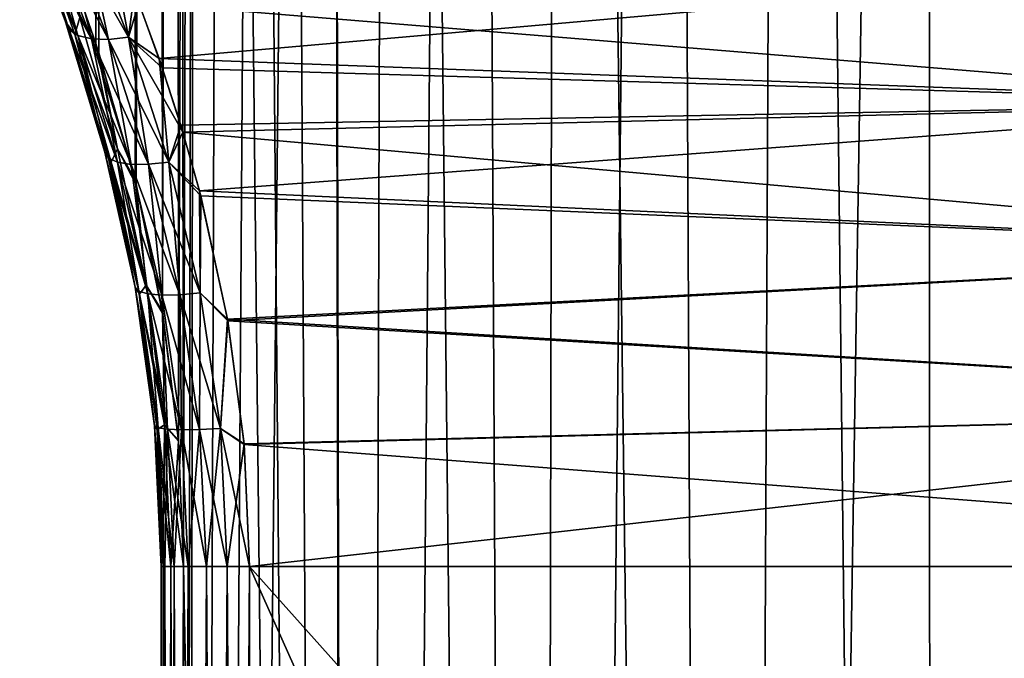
# Model space of a CAD drawing. Header units: millimetres. Extents: x -24 to 50, y -66 to 68.
# Tile 24 of 99: x 8.85 to 12.2, y -23.31 to -21.14. Entities that reach past the tile are written whole.
import ezdxf

# ---------------------------------------------------------------- set-up
doc = ezdxf.new("R2010")
doc.units = ezdxf.units.MM
doc.header["$LTSCALE"] = 65.185185
for name, color, linetype in [('49', 7, 'CONTINUOUS'), ('51', 7, 'CONTINUOUS'), ('52', 7, 'CONTINUOUS'), ('54', 7, 'CONTINUOUS'), ('67', 7, 'CONTINUOUS'), ('68', 7, 'CONTINUOUS'), ('70', 7, 'CONTINUOUS')]:
    doc.layers.add(name, color=color, linetype=linetype)

msp = doc.modelspace()

# ---------------------------------------------------------------- linework, layer by layer
at = {"layer": '49', "color": 253, "linetype": 'Continuous', "true_color": 0xaab4c3}
for points in [[(9.1115, -21.2235, -4.6449), (9.03, -20.9884, -4.5397), (9.0414, 11, -4.5547), (9.1115, -21.2235, -4.6449)], [(9.1219, -21.2554, 4.658), (9.2489, -21.703, 4.814), (9.0414, 11, 4.5547), (9.1219, -21.2554, 4.658)], [(9.0414, 11, 4.5547), (9.2489, -21.703, 4.814), (9.322, -3, 4.9), (9.0414, 11, 4.5547)], [(9.0444, -21.0282, 4.5586), (9.1219, -21.2554, 4.658), (9.0414, 11, 4.5547), (9.0444, -21.0282, 4.5586)], [(9.322, 11, -4.9), (9.1115, -21.2235, -4.6449), (9.0414, 11, -4.5547), (9.322, 11, -4.9)], [(9.2446, -21.6856, -4.8089), (9.1115, -21.2235, -4.6449), (9.322, 11, -4.9), (9.2446, -21.6856, -4.8089)], [(9.322, -3, -4.9), (9.2446, -21.6856, -4.8089), (9.322, 11, -4.9), (9.322, -3, -4.9)], [(9.3374, -3.4, -4.9178), (9.2446, -21.6856, -4.8089), (9.322, -3, -4.9), (9.3374, -3.4, -4.9178)], [(9.2489, -21.703, 4.814), (9.3384, -22.1396, 4.919), (9.322, -3, 4.9), (9.2489, -21.703, 4.814)], [(9.322, -3, 4.9), (9.3384, -22.1396, 4.919), (9.3374, -3.4, 4.9178), (9.322, -3, 4.9)], [(9.3375, -22.134, -4.9179), (9.2446, -21.6856, -4.8089), (9.3374, -3.4, -4.9178), (9.3375, -22.134, -4.9179)], [(9.3374, -3.4, 4.9178), (9.3384, -22.1396, 4.919), (9.3839, -3.7954, 4.9709), (9.3374, -3.4, 4.9178)], [(9.3839, -3.7954, -4.9709), (9.3375, -22.134, -4.9179), (9.3374, -3.4, -4.9178), (9.3839, -3.7954, -4.9709)], [(9.392, -22.5707, -4.98), (9.3375, -22.134, -4.9179), (9.3839, -3.7954, -4.9709), (9.392, -22.5707, -4.98)], [(9.3384, -22.1396, 4.919), (9.3921, -22.5729, 4.9802), (9.3839, -3.7954, 4.9709), (9.3384, -22.1396, 4.919)], [(9.3921, -22.5729, 4.9802), (9.4098, -23, 5), (9.3839, -3.7954, 4.9709), (9.3921, -22.5729, 4.9802)], [(9.3839, -3.7954, 4.9709), (9.4098, -23, 5), (9.462, -4.1808, 5.0577), (9.3839, -3.7954, 4.9709)], [(9.462, -4.1808, -5.0577), (9.392, -22.5707, -4.98), (9.3839, -3.7954, -4.9709), (9.462, -4.1808, -5.0577)], [(9.4098, -23, -5), (9.392, -22.5707, -4.98), (9.462, -4.1808, -5.0577), (9.4098, -23, -5)], [(9.3999, -53, -4.9889), (9.4098, -35, -5), (9.462, -4.1808, -5.0577), (9.3999, -53, -4.9889)], [(9.5726, -4.5524, -5.1763), (9.3999, -53, -4.9889), (9.462, -4.1808, -5.0577), (9.5726, -4.5524, -5.1763)], [(9.4098, -23, 5), (9.9924, -53, 5.5833), (9.462, -4.1808, 5.0577), (9.4098, -23, 5)], [(9.4098, -35, -5), (9.4098, -23, -5), (9.462, -4.1808, -5.0577), (9.4098, -35, -5)], [(9.462, -4.1808, 5.0577), (9.9924, -53, 5.5833), (9.5726, -4.5524, 5.1763), (9.462, -4.1808, 5.0577)], [(9.7177, -4.9073, -5.3242), (9.3999, -53, -4.9889), (9.5726, -4.5524, -5.1763), (9.7177, -4.9073, -5.3242)], [(9.5726, -4.5524, 5.1763), (9.9924, -53, 5.5833), (9.7177, -4.9073, 5.3242), (9.5726, -4.5524, 5.1763)], [(9.8991, -5.2419, -5.4982), (9.3999, -53, -4.9889), (9.7177, -4.9073, -5.3242), (9.8991, -5.2419, -5.4982)], [(9.7177, -4.9073, 5.3242), (9.9924, -53, 5.5833), (9.8991, -5.242, 5.4982), (9.7177, -4.9073, 5.3242)], [(9.9924, -50, -5.5833), (9.3999, -53, -4.9889), (9.8991, -5.2419, -5.4982), (9.9924, -50, -5.5833)], [(10.1192, -5.5533, -5.6945), (9.9924, -50, -5.5833), (9.8991, -5.2419, -5.4982), (10.1192, -5.5533, -5.6945)], [(9.8991, -5.242, 5.4982), (9.9924, -53, 5.5833), (9.9924, -50, 5.5833), (9.8991, -5.242, 5.4982)], [(10.1192, -5.5533, 5.6945), (9.8991, -5.242, 5.4982), (9.9924, -50, 5.5833), (10.1192, -5.5533, 5.6945)], [(10.3817, -5.8401, -5.9095), (9.9924, -50, -5.5833), (10.1192, -5.5533, -5.6945), (10.3817, -5.8401, -5.9095)], [(10.6017, -50, 6.075), (10.1192, -5.5533, 5.6945), (9.9924, -50, 5.5833), (10.6017, -50, 6.075)], [(10.3818, -5.8401, 5.9095), (10.1192, -5.5533, 5.6945), (10.6017, -50, 6.075), (10.3818, -5.8401, 5.9095)], [(10.6017, -50, -6.075), (9.9924, -50, -5.5833), (10.3817, -5.8401, -5.9095), (10.6017, -50, -6.075)], [(10.6902, -6.0999, -6.1381), (10.6017, -50, -6.075), (10.3817, -5.8401, -5.9095), (10.6902, -6.0999, -6.1381)], [(10.6902, -6.0999, 6.1381), (10.3818, -5.8401, 5.9095), (10.6017, -50, 6.075), (10.6902, -6.0999, 6.1381)], [(11.0497, -6.3319, -6.3754), (10.6017, -50, -6.075), (10.6902, -6.0999, -6.1381), (11.0497, -6.3319, -6.3754)], [(11.259, -50, 6.5004), (10.6902, -6.0999, 6.1381), (10.6017, -50, 6.075), (11.259, -50, 6.5004)], [(11.0497, -6.3319, 6.3754), (10.6902, -6.0999, 6.1381), (11.259, -50, 6.5004), (11.0497, -6.3319, 6.3754)], [(11.259, -50, -6.5004), (10.6017, -50, -6.075), (11.0497, -6.3319, -6.3754), (11.259, -50, -6.5004)], [(11.465, -6.5344, -6.6146), (11.259, -50, -6.5004), (11.0497, -6.3319, -6.3754), (11.465, -6.5344, -6.6146)], [(11.465, -6.5344, 6.6146), (11.0497, -6.3319, 6.3754), (11.259, -50, 6.5004), (11.465, -6.5344, 6.6146)], [(11.9374, -6.7051, -6.8462), (11.259, -50, -6.5004), (11.465, -6.5344, -6.6146), (11.9374, -6.7051, -6.8462)], [(11.9571, -50, 6.855), (11.465, -6.5344, 6.6146), (11.259, -50, 6.5004), (11.9571, -50, 6.855)], [(11.9374, -6.7051, 6.8462), (11.465, -6.5344, 6.6146), (11.9571, -50, 6.855), (11.9374, -6.7051, 6.8462)], [(11.9571, -50, -6.855), (11.259, -50, -6.5004), (11.9374, -6.7051, -6.8462), (11.9571, -50, -6.855)], [(12.4675, -6.8434, -7.0595), (11.9571, -50, -6.855), (11.9374, -6.7051, -6.8462), (12.4675, -6.8434, -7.0595)], [(12.4674, -6.8434, 7.0595), (11.9374, -6.7051, 6.8462), (11.9571, -50, 6.855), (12.4674, -6.8434, 7.0595)], [(12.6883, -50, -7.1348), (11.9571, -50, -6.855), (12.4675, -6.8434, -7.0595), (12.6883, -50, -7.1348)], [(12.6883, -50, 7.1348), (12.4674, -6.8434, 7.0595), (11.9571, -50, 6.855), (12.6883, -50, 7.1348)], [(9.4098, -23, 5), (9.4098, -35, 5), (9.9924, -53, 5.5833), (9.4098, -23, 5)]]:
    msp.add_3dface(points, dxfattribs=at)
at = {"layer": '51', "color": 253, "linetype": 'Continuous', "true_color": 0xaab4c3}
for points in [[(9.2427, -21.0454, -4.0533), (9.3264, -21.2739, -4.1558), (12.9545, -20.9545, -4.0082), (9.2427, -21.0454, -4.0533)], [(13.4257, -21.4257, 4.2156), (9.2578, -21.085, 4.0722), (12.9545, -20.9545, 4.0082), (13.4257, -21.4257, 4.2156)], [(12.9545, -20.9545, -4.0082), (9.3264, -21.2739, -4.1558), (13.4257, -21.4257, -4.2156), (12.9545, -20.9545, -4.0082)], [(9.3373, -21.3058, 4.1689), (9.2578, -21.085, 4.0722), (13.4257, -21.4257, 4.2156), (9.3373, -21.3058, 4.1689)], [(9.3264, -21.2739, -4.1558), (9.4001, -21.5003, -4.2427), (13.4257, -21.4257, -4.2156), (9.3264, -21.2739, -4.1558)], [(9.4075, -21.5248, 4.2513), (9.3373, -21.3058, 4.1689), (13.4257, -21.4257, 4.2156), (9.4075, -21.5248, 4.2513)], [(9.4001, -21.5003, -4.2427), (9.4634, -21.7235, -4.3152), (13.4257, -21.4257, -4.2156), (9.4001, -21.5003, -4.2427)], [(13.9304, -21.9303, 4.371), (9.4075, -21.5248, 4.2513), (13.4257, -21.4257, 4.2156), (13.9304, -21.9303, 4.371)], [(13.4257, -21.4257, -4.2156), (9.4634, -21.7235, -4.3152), (13.9304, -21.9303, -4.371), (13.4257, -21.4257, -4.2156)], [(9.468, -21.7411, 4.3203), (9.4075, -21.5248, 4.2513), (13.9304, -21.9303, 4.371), (9.468, -21.7411, 4.3203)], [(9.4634, -21.7235, -4.3152), (9.5591, -22.1595, -4.4208), (13.9304, -21.9303, -4.371), (9.4634, -21.7235, -4.3152)], [(9.5601, -22.1654, 4.4219), (9.468, -21.7411, 4.3203), (13.9304, -21.9303, 4.371), (9.5601, -22.1654, 4.4219)], [(13.9304, -21.9303, -4.371), (9.5591, -22.1595, -4.4208), (14.4589, -22.459, -4.4674), (13.9304, -21.9303, -4.371)], [(14.459, -22.459, 4.4674), (9.5601, -22.1654, 4.4219), (13.9304, -21.9303, 4.371), (14.459, -22.459, 4.4674)], [(9.5591, -22.1595, -4.4208), (9.6151, -22.5836, -4.4807), (14.4589, -22.459, -4.4674), (9.5591, -22.1595, -4.4208)], [(9.6153, -22.5857, 4.4809), (9.5601, -22.1654, 4.4219), (14.459, -22.459, 4.4674), (9.6153, -22.5857, 4.4809)], [(9.6151, -22.5836, -4.4807), (9.6334, -23, -4.5), (14.4589, -22.459, -4.4674), (9.6151, -22.5836, -4.4807)], [(15, -23, 4.5), (9.6153, -22.5857, 4.4809), (14.459, -22.459, 4.4674), (15, -23, 4.5)], [(9.6334, -23, -4.5), (15, -23, -4.5), (14.4589, -22.459, -4.4674), (9.6334, -23, -4.5)], [(9.6153, -22.5857, 4.4809), (15, -23, 4.5), (9.6334, -23, 4.5), (9.6153, -22.5857, 4.4809)]]:
    msp.add_3dface(points, dxfattribs=at)
at = {"layer": '52', "color": 253, "linetype": 'Continuous', "true_color": 0xaab4c3}
for points in [[(9.6334, -23, 4.5), (15, -23, 4.5), (20.3666, -35, 4.5), (9.6334, -23, 4.5)], [(9.6334, -35, 4.5), (9.6334, -23, 4.5), (15, -35, 4.5), (9.6334, -35, 4.5)], [(15, -35, 4.5), (9.6334, -23, 4.5), (20.3666, -35, 4.5), (15, -35, 4.5)]]:
    msp.add_3dface(points, dxfattribs=at)
at = {"layer": '54', "color": 253, "linetype": 'Continuous', "true_color": 0xaab4c3}
for points in [[(20.3666, -23, -4.5), (15, -23, -4.5), (9.6334, -35, -4.5), (20.3666, -23, -4.5)], [(15, -35, -4.5), (20.3666, -23, -4.5), (9.6334, -35, -4.5), (15, -35, -4.5)], [(15, -23, -4.5), (9.6334, -23, -4.5), (9.6334, -35, -4.5), (15, -23, -4.5)]]:
    msp.add_3dface(points, dxfattribs=at)
at = {"layer": '67', "color": 253, "linetype": 'Continuous', "true_color": 0xaab4c3}
for points in [[(8.8528, -20.7274, -4.2163), (8.8942, -20.7781, -4.329), (9.0086, -21.1498, -4.4177), (8.8528, -20.7274, -4.2163)], [(8.8528, -20.7274, -4.2163), (9.0086, -21.1498, -4.4177), (8.8647, -20.761, -4.1485), (8.8528, -20.7274, -4.2163)], [(9.0086, -21.1498, 4.4177), (8.8941, -20.778, 4.3289), (8.8528, -20.7275, 4.2163), (9.0086, -21.1498, 4.4177)], [(9.0086, -21.1498, 4.4177), (8.8528, -20.7275, 4.2163), (9.0206, -21.1768, 4.3471), (9.0086, -21.1498, 4.4177)], [(9.0206, -21.1768, 4.3471), (8.8528, -20.7275, 4.2163), (8.8647, -20.761, 4.1485), (9.0206, -21.1768, 4.3471)], [(8.8647, -20.761, -4.1485), (9.0086, -21.1498, -4.4177), (9.0206, -21.1768, -4.3471), (8.8647, -20.761, -4.1485)], [(9.0206, -21.1768, 4.3471), (8.8647, -20.761, 4.1485), (9.0505, -21.1965, 4.2795), (9.0206, -21.1768, 4.3471)], [(9.0505, -21.1965, 4.2795), (8.8647, -20.761, 4.1485), (8.8942, -20.7864, 4.0826), (9.0505, -21.1965, 4.2795)], [(8.8647, -20.761, -4.1485), (9.0206, -21.1768, -4.3471), (8.8942, -20.7864, -4.0826), (8.8647, -20.761, -4.1485)], [(9.0398, -21.1928, 4.5176), (8.8941, -20.778, 4.3289), (9.0086, -21.1498, 4.4177), (9.0398, -21.1928, 4.5176)], [(8.8941, -20.778, 4.3289), (9.0398, -21.1928, 4.5176), (9.0575, -21.1352, 4.5719), (8.8941, -20.778, 4.3289)], [(8.8942, -20.7781, -4.329), (9.0574, -21.1351, -4.5719), (9.0399, -21.1929, -4.5177), (8.8942, -20.7781, -4.329)], [(8.8942, -20.7781, -4.329), (9.0399, -21.1929, -4.5177), (9.0086, -21.1498, -4.4177), (8.8942, -20.7781, -4.329)], [(8.8942, -20.7864, -4.0826), (9.0206, -21.1768, -4.3471), (9.0505, -21.1965, -4.2795), (8.8942, -20.7864, -4.0826)], [(9.0505, -21.1965, 4.2795), (8.8942, -20.7864, 4.0826), (9.0963, -21.2075, 4.2191), (9.0505, -21.1965, 4.2795)], [(9.0963, -21.2075, 4.2191), (8.8942, -20.7864, 4.0826), (8.9395, -20.802, 4.0229), (9.0963, -21.2075, 4.2191)], [(8.8942, -20.7864, -4.0826), (9.0505, -21.1965, -4.2795), (8.9395, -20.802, -4.0229), (8.8942, -20.7864, -4.0826)], [(8.9395, -20.802, -4.0229), (9.0505, -21.1965, -4.2795), (9.0963, -21.2075, -4.2191), (8.9395, -20.802, -4.0229)], [(9.0963, -21.2075, 4.2191), (8.9395, -20.802, 4.0229), (9.1551, -21.2092, 4.1701), (9.0963, -21.2075, 4.2191)], [(9.1551, -21.2092, 4.1701), (8.9395, -20.802, 4.0229), (8.9975, -20.8067, 3.9732), (9.1551, -21.2092, 4.1701)], [(8.9395, -20.802, -4.0229), (9.0963, -21.2075, -4.2191), (8.9975, -20.8067, -3.9732), (8.9395, -20.802, -4.0229)], [(9.2229, -21.2014, 4.1355), (8.9975, -20.8067, 3.9732), (9.0646, -20.8003, 3.9368), (9.2229, -21.2014, 4.1355)], [(8.9975, -20.8067, -3.9732), (9.1551, -21.2092, -4.1701), (9.0645, -20.8003, -3.9368), (8.9975, -20.8067, -3.9732)], [(8.9975, -20.8067, -3.9732), (9.0963, -21.2075, -4.2191), (9.1551, -21.2092, -4.1701), (8.9975, -20.8067, -3.9732)], [(9.1551, -21.2092, 4.1701), (8.9975, -20.8067, 3.9732), (9.2229, -21.2014, 4.1355), (9.1551, -21.2092, 4.1701)], [(9.1497, -20.8163, -3.9346), (9.0645, -20.8003, -3.9368), (9.2229, -21.2014, -4.1355), (9.1497, -20.8163, -3.9346)], [(9.0645, -20.8003, -3.9368), (9.1551, -21.2092, -4.1701), (9.2229, -21.2014, -4.1355), (9.0645, -20.8003, -3.9368)], [(9.2578, -21.085, 4.0722), (9.2229, -21.2014, 4.1355), (9.0646, -20.8003, 3.9368), (9.2578, -21.085, 4.0722)], [(9.2427, -21.0454, -4.0533), (9.1497, -20.8163, -3.9346), (9.2229, -21.2014, -4.1355), (9.2427, -21.0454, -4.0533)], [(9.03, -20.9884, -4.5397), (9.1115, -21.2235, -4.6449), (9.0574, -21.1351, -4.5719), (9.03, -20.9884, -4.5397)], [(9.1219, -21.2554, 4.658), (9.0444, -21.0282, 4.5586), (9.0575, -21.1352, 4.5719), (9.1219, -21.2554, 4.658)], [(9.3264, -21.2739, -4.1558), (9.2427, -21.0454, -4.0533), (9.2229, -21.2014, -4.1355), (9.3264, -21.2739, -4.1558)], [(9.2578, -21.085, 4.0722), (9.3373, -21.3058, 4.1689), (9.2229, -21.2014, 4.1355), (9.2578, -21.085, 4.0722)], [(9.0575, -21.1352, 4.5719), (9.0398, -21.1928, 4.5176), (9.1847, -21.581, 4.7291), (9.0575, -21.1352, 4.5719)], [(9.0574, -21.1351, -4.5719), (9.1847, -21.581, -4.7291), (9.0399, -21.1929, -4.5177), (9.0574, -21.1351, -4.5719)], [(9.0574, -21.1351, -4.5719), (9.1115, -21.2235, -4.6449), (9.1847, -21.581, -4.7291), (9.0574, -21.1351, -4.5719)], [(9.1219, -21.2554, 4.658), (9.0575, -21.1352, 4.5719), (9.1847, -21.581, 4.7291), (9.1219, -21.2554, 4.658)], [(9.0086, -21.1498, -4.4177), (9.0399, -21.1929, -4.5177), (9.1421, -21.5921, -4.5777), (9.0086, -21.1498, -4.4177)], [(9.1421, -21.5921, 4.5777), (9.0398, -21.1928, 4.5176), (9.0086, -21.1498, 4.4177), (9.1421, -21.5921, 4.5777)], [(9.1421, -21.5921, 4.5777), (9.0086, -21.1498, 4.4177), (9.1543, -21.6124, 4.5049), (9.1421, -21.5921, 4.5777)], [(9.1543, -21.6124, 4.5049), (9.0086, -21.1498, 4.4177), (9.0206, -21.1768, 4.3471), (9.1543, -21.6124, 4.5049)], [(9.0086, -21.1498, -4.4177), (9.1421, -21.5921, -4.5777), (9.0206, -21.1768, -4.3471), (9.0086, -21.1498, -4.4177)], [(9.0206, -21.1768, -4.3471), (9.1421, -21.5921, -4.5777), (9.1543, -21.6124, -4.5049), (9.0206, -21.1768, -4.3471)], [(9.1543, -21.6124, 4.5049), (9.0206, -21.1768, 4.3471), (9.1847, -21.6267, 4.4361), (9.1543, -21.6124, 4.5049)], [(9.1847, -21.6267, 4.4361), (9.0206, -21.1768, 4.3471), (9.0505, -21.1965, 4.2795), (9.1847, -21.6267, 4.4361)], [(9.0206, -21.1768, -4.3471), (9.1543, -21.6124, -4.5049), (9.0505, -21.1965, -4.2795), (9.0206, -21.1768, -4.3471)], [(9.164, -21.6261, 4.6674), (9.0398, -21.1928, 4.5176), (9.1421, -21.5921, 4.5777), (9.164, -21.6261, 4.6674)], [(9.0398, -21.1928, 4.5176), (9.164, -21.6261, 4.6674), (9.1847, -21.581, 4.7291), (9.0398, -21.1928, 4.5176)], [(9.0399, -21.1929, -4.5177), (9.1847, -21.581, -4.7291), (9.164, -21.6261, -4.6675), (9.0399, -21.1929, -4.5177)], [(9.0399, -21.1929, -4.5177), (9.164, -21.6261, -4.6675), (9.1421, -21.5921, -4.5777), (9.0399, -21.1929, -4.5177)], [(9.0505, -21.1965, -4.2795), (9.1543, -21.6124, -4.5049), (9.1847, -21.6267, -4.4361), (9.0505, -21.1965, -4.2795)], [(9.1847, -21.6267, 4.4361), (9.0505, -21.1965, 4.2795), (9.2312, -21.6339, 4.3757), (9.1847, -21.6267, 4.4361)], [(9.2312, -21.6339, 4.3757), (9.0505, -21.1965, 4.2795), (9.0963, -21.2075, 4.2191), (9.2312, -21.6339, 4.3757)], [(9.0505, -21.1965, -4.2795), (9.1847, -21.6267, -4.4361), (9.0963, -21.2075, -4.2191), (9.0505, -21.1965, -4.2795)], [(9.0963, -21.2075, -4.2191), (9.1847, -21.6267, -4.4361), (9.2312, -21.6339, -4.3757), (9.0963, -21.2075, -4.2191)], [(9.2312, -21.6339, 4.3757), (9.0963, -21.2075, 4.2191), (9.2908, -21.6336, 4.3277), (9.2312, -21.6339, 4.3757)], [(9.2908, -21.6336, 4.3277), (9.0963, -21.2075, 4.2191), (9.1551, -21.2092, 4.1701), (9.2908, -21.6336, 4.3277)], [(9.0963, -21.2075, -4.2191), (9.2312, -21.6339, -4.3757), (9.1551, -21.2092, -4.1701), (9.0963, -21.2075, -4.2191)], [(9.3597, -21.6258, 4.2952), (9.1551, -21.2092, 4.1701), (9.2229, -21.2014, 4.1355), (9.3597, -21.6258, 4.2952)], [(9.1551, -21.2092, -4.1701), (9.2908, -21.6336, -4.3277), (9.2229, -21.2014, -4.1355), (9.1551, -21.2092, -4.1701)], [(9.1551, -21.2092, -4.1701), (9.2312, -21.6339, -4.3757), (9.2908, -21.6336, -4.3277), (9.1551, -21.2092, -4.1701)], [(9.2908, -21.6336, 4.3277), (9.1551, -21.2092, 4.1701), (9.3597, -21.6258, 4.2952), (9.2908, -21.6336, 4.3277)], [(9.3264, -21.2739, -4.1558), (9.2229, -21.2014, -4.1355), (9.3597, -21.6258, -4.2952), (9.3264, -21.2739, -4.1558)], [(9.3373, -21.3058, 4.1689), (9.4075, -21.5248, 4.2513), (9.2229, -21.2014, 4.1355), (9.3373, -21.3058, 4.1689)], [(9.4075, -21.5248, 4.2513), (9.3597, -21.6258, 4.2952), (9.2229, -21.2014, 4.1355), (9.4075, -21.5248, 4.2513)], [(9.2229, -21.2014, -4.1355), (9.2908, -21.6336, -4.3277), (9.3597, -21.6258, -4.2952), (9.2229, -21.2014, -4.1355)], [(9.1115, -21.2235, -4.6449), (9.2446, -21.6856, -4.8089), (9.1847, -21.581, -4.7291), (9.1115, -21.2235, -4.6449)], [(9.2489, -21.703, 4.814), (9.1219, -21.2554, 4.658), (9.1847, -21.581, 4.7291), (9.2489, -21.703, 4.814)], [(9.4001, -21.5003, -4.2427), (9.3264, -21.2739, -4.1558), (9.3597, -21.6258, -4.2952), (9.4001, -21.5003, -4.2427)], [(9.4634, -21.7235, -4.3152), (9.4001, -21.5003, -4.2427), (9.3597, -21.6258, -4.2952), (9.4634, -21.7235, -4.3152)], [(9.4075, -21.5248, 4.2513), (9.468, -21.7411, 4.3203), (9.3597, -21.6258, 4.2952), (9.4075, -21.5248, 4.2513)], [(9.1847, -21.581, -4.7291), (9.2829, -22.0436, -4.8437), (9.164, -21.6261, -4.6675), (9.1847, -21.581, -4.7291)], [(9.1847, -21.581, -4.7291), (9.2446, -21.6856, -4.8089), (9.2829, -22.0436, -4.8437), (9.1847, -21.581, -4.7291)], [(9.1421, -21.5921, -4.5777), (9.164, -21.6261, -4.6675), (9.2454, -22.0511, -4.6941), (9.1421, -21.5921, -4.5777)], [(9.2454, -22.0511, 4.6941), (9.164, -21.6261, 4.6674), (9.1421, -21.5921, 4.5777), (9.2454, -22.0511, 4.6941)], [(9.2454, -22.0511, 4.6941), (9.1421, -21.5921, 4.5777), (9.2578, -22.0647, 4.6198), (9.2454, -22.0511, 4.6941)], [(9.2578, -22.0647, 4.6198), (9.1421, -21.5921, 4.5777), (9.1543, -21.6124, 4.5049), (9.2578, -22.0647, 4.6198)], [(9.1421, -21.5921, -4.5777), (9.2454, -22.0511, -4.6941), (9.1543, -21.6124, -4.5049), (9.1421, -21.5921, -4.5777)], [(9.1543, -21.6124, -4.5049), (9.2454, -22.0511, -4.6941), (9.2578, -22.0647, -4.6198), (9.1543, -21.6124, -4.5049)], [(9.2578, -22.0647, 4.6198), (9.1543, -21.6124, 4.5049), (9.2887, -22.0739, 4.5503), (9.2578, -22.0647, 4.6198)], [(9.2887, -22.0739, 4.5503), (9.1543, -21.6124, 4.5049), (9.1847, -21.6267, 4.4361), (9.2887, -22.0739, 4.5503)], [(9.1543, -21.6124, -4.5049), (9.2578, -22.0647, -4.6198), (9.1847, -21.6267, -4.4361), (9.1543, -21.6124, -4.5049)], [(9.1847, -21.581, 4.7291), (9.164, -21.6261, 4.6674), (9.2829, -22.0436, 4.8437), (9.1847, -21.581, 4.7291)], [(9.2489, -21.703, 4.814), (9.1847, -21.581, 4.7291), (9.2829, -22.0436, 4.8437), (9.2489, -21.703, 4.814)], [(9.164, -21.6261, -4.6675), (9.2829, -22.0436, -4.8437), (9.2594, -22.0747, -4.7764), (9.164, -21.6261, -4.6675)], [(9.164, -21.6261, -4.6675), (9.2594, -22.0747, -4.7764), (9.2454, -22.0511, -4.6941), (9.164, -21.6261, -4.6675)], [(9.2594, -22.0746, 4.7764), (9.164, -21.6261, 4.6674), (9.2454, -22.0511, 4.6941), (9.2594, -22.0746, 4.7764)], [(9.164, -21.6261, 4.6674), (9.2594, -22.0746, 4.7764), (9.2829, -22.0436, 4.8437), (9.164, -21.6261, 4.6674)], [(9.1847, -21.6267, -4.4361), (9.2578, -22.0647, -4.6198), (9.2887, -22.0739, -4.5503), (9.1847, -21.6267, -4.4361)], [(9.2887, -22.0739, 4.5503), (9.1847, -21.6267, 4.4361), (9.3359, -22.078, 4.4902), (9.2887, -22.0739, 4.5503)], [(9.3359, -22.078, 4.4902), (9.1847, -21.6267, 4.4361), (9.2312, -21.6339, 4.3757), (9.3359, -22.078, 4.4902)], [(9.1847, -21.6267, -4.4361), (9.2887, -22.0739, -4.5503), (9.2312, -21.6339, -4.3757), (9.1847, -21.6267, -4.4361)], [(9.3964, -22.0769, 4.4433), (9.2312, -21.6339, 4.3757), (9.2908, -21.6336, 4.3277), (9.3964, -22.0769, 4.4433)], [(9.2312, -21.6339, -4.3757), (9.3359, -22.078, -4.4902), (9.2908, -21.6336, -4.3277), (9.2312, -21.6339, -4.3757)], [(9.2312, -21.6339, -4.3757), (9.2887, -22.0739, -4.5503), (9.3359, -22.078, -4.4902), (9.2312, -21.6339, -4.3757)], [(9.3359, -22.078, 4.4902), (9.2312, -21.6339, 4.3757), (9.3964, -22.0769, 4.4433), (9.3359, -22.078, 4.4902)], [(9.4663, -22.0706, 4.4128), (9.2908, -21.6336, 4.3277), (9.3597, -21.6258, 4.2952), (9.4663, -22.0706, 4.4128)], [(9.2908, -21.6336, -4.3277), (9.3964, -22.0769, -4.4433), (9.3597, -21.6258, -4.2952), (9.2908, -21.6336, -4.3277)], [(9.2908, -21.6336, -4.3277), (9.3359, -22.078, -4.4902), (9.3964, -22.0769, -4.4433), (9.2908, -21.6336, -4.3277)], [(9.3964, -22.0769, 4.4433), (9.2908, -21.6336, 4.3277), (9.4663, -22.0706, 4.4128), (9.3964, -22.0769, 4.4433)], [(9.4634, -21.7235, -4.3152), (9.3597, -21.6258, -4.2952), (9.4663, -22.0706, -4.4128), (9.4634, -21.7235, -4.3152)], [(9.468, -21.7411, 4.3203), (9.4663, -22.0706, 4.4128), (9.3597, -21.6258, 4.2952), (9.468, -21.7411, 4.3203)], [(9.3597, -21.6258, -4.2952), (9.3964, -22.0769, -4.4433), (9.4663, -22.0706, -4.4128), (9.3597, -21.6258, -4.2952)], [(9.2446, -21.6856, -4.8089), (9.3375, -22.134, -4.9179), (9.2829, -22.0436, -4.8437), (9.2446, -21.6856, -4.8089)], [(9.3384, -22.1396, 4.919), (9.2489, -21.703, 4.814), (9.2829, -22.0436, 4.8437), (9.3384, -22.1396, 4.919)], [(9.5591, -22.1595, -4.4208), (9.4634, -21.7235, -4.3152), (9.4663, -22.0706, -4.4128), (9.5591, -22.1595, -4.4208)], [(9.468, -21.7411, 4.3203), (9.5601, -22.1654, 4.4219), (9.4663, -22.0706, 4.4128), (9.468, -21.7411, 4.3203)], [(9.2829, -22.0436, -4.8437), (9.3452, -22.5185, -4.9135), (9.2594, -22.0747, -4.7764), (9.2829, -22.0436, -4.8437)], [(9.2829, -22.0436, 4.8437), (9.2594, -22.0746, 4.7764), (9.3452, -22.5185, 4.9135), (9.2829, -22.0436, 4.8437)], [(9.3384, -22.1396, 4.919), (9.2829, -22.0436, 4.8437), (9.3452, -22.5185, 4.9135), (9.3384, -22.1396, 4.919)], [(9.2829, -22.0436, -4.8437), (9.3375, -22.134, -4.9179), (9.3452, -22.5185, -4.9135), (9.2829, -22.0436, -4.8437)], [(9.2454, -22.0511, -4.6941), (9.2594, -22.0747, -4.7764), (9.3111, -22.5223, -4.7649), (9.2454, -22.0511, -4.6941)], [(9.3111, -22.5223, 4.7649), (9.2594, -22.0746, 4.7764), (9.2454, -22.0511, 4.6941), (9.3111, -22.5223, 4.7649)], [(9.3111, -22.5223, 4.7649), (9.2454, -22.0511, 4.6941), (9.3237, -22.5291, 4.6897), (9.3111, -22.5223, 4.7649)], [(9.3237, -22.5291, 4.6897), (9.2454, -22.0511, 4.6941), (9.2578, -22.0647, 4.6198), (9.3237, -22.5291, 4.6897)], [(9.2454, -22.0511, -4.6941), (9.3111, -22.5223, -4.7649), (9.2578, -22.0647, -4.6198), (9.2454, -22.0511, -4.6941)], [(9.2578, -22.0647, -4.6198), (9.3111, -22.5223, -4.7649), (9.3237, -22.5291, -4.6897), (9.2578, -22.0647, -4.6198)], [(9.3237, -22.5291, 4.6897), (9.2578, -22.0647, 4.6198), (9.3548, -22.5336, 4.6199), (9.3237, -22.5291, 4.6897)], [(9.3548, -22.5336, 4.6199), (9.2578, -22.0647, 4.6198), (9.2887, -22.0739, 4.5503), (9.3548, -22.5336, 4.6199)], [(9.2578, -22.0647, -4.6198), (9.3237, -22.5291, -4.6897), (9.2887, -22.0739, -4.5503), (9.2578, -22.0647, -4.6198)], [(9.3198, -22.5344, 4.8427), (9.2594, -22.0746, 4.7764), (9.3111, -22.5223, 4.7649), (9.3198, -22.5344, 4.8427)], [(9.2594, -22.0746, 4.7764), (9.3198, -22.5344, 4.8427), (9.3452, -22.5185, 4.9135), (9.2594, -22.0746, 4.7764)], [(9.2594, -22.0747, -4.7764), (9.3452, -22.5185, -4.9135), (9.3198, -22.5344, -4.8427), (9.2594, -22.0747, -4.7764)], [(9.2594, -22.0747, -4.7764), (9.3198, -22.5344, -4.8427), (9.3111, -22.5223, -4.7649), (9.2594, -22.0747, -4.7764)], [(9.2887, -22.0739, -4.5503), (9.3237, -22.5291, -4.6897), (9.3548, -22.5336, -4.6199), (9.2887, -22.0739, -4.5503)], [(9.3548, -22.5336, 4.6199), (9.2887, -22.0739, 4.5503), (9.4026, -22.5354, 4.5601), (9.3548, -22.5336, 4.6199)], [(9.4026, -22.5354, 4.5601), (9.2887, -22.0739, 4.5503), (9.3359, -22.078, 4.4902), (9.4026, -22.5354, 4.5601)], [(9.2887, -22.0739, -4.5503), (9.3548, -22.5336, -4.6199), (9.3359, -22.078, -4.4902), (9.2887, -22.0739, -4.5503)], [(9.4638, -22.5346, 4.5142), (9.3359, -22.078, 4.4902), (9.3964, -22.0769, 4.4433), (9.4638, -22.5346, 4.5142)], [(9.3359, -22.078, -4.4902), (9.4026, -22.5354, -4.5601), (9.3964, -22.0769, -4.4433), (9.3359, -22.078, -4.4902)], [(9.3359, -22.078, -4.4902), (9.3548, -22.5336, -4.6199), (9.4026, -22.5354, -4.5601), (9.3359, -22.078, -4.4902)], [(9.4026, -22.5354, 4.5601), (9.3359, -22.078, 4.4902), (9.4638, -22.5346, 4.5142), (9.4026, -22.5354, 4.5601)], [(9.5346, -22.531, 4.4852), (9.3964, -22.0769, 4.4433), (9.4663, -22.0706, 4.4128), (9.5346, -22.531, 4.4852)], [(9.3964, -22.0769, -4.4433), (9.4638, -22.5346, -4.5142), (9.4663, -22.0706, -4.4128), (9.3964, -22.0769, -4.4433)], [(9.3964, -22.0769, -4.4433), (9.4026, -22.5354, -4.5601), (9.4638, -22.5346, -4.5142), (9.3964, -22.0769, -4.4433)], [(9.4638, -22.5346, 4.5142), (9.3964, -22.0769, 4.4433), (9.5346, -22.531, 4.4852), (9.4638, -22.5346, 4.5142)], [(9.4663, -22.0706, -4.4128), (9.4638, -22.5346, -4.5142), (9.5346, -22.531, -4.4852), (9.4663, -22.0706, -4.4128)], [(9.5591, -22.1595, -4.4208), (9.4663, -22.0706, -4.4128), (9.5346, -22.531, -4.4852), (9.5591, -22.1595, -4.4208)], [(9.5601, -22.1654, 4.4219), (9.5346, -22.531, 4.4852), (9.4663, -22.0706, 4.4128), (9.5601, -22.1654, 4.4219)], [(9.3375, -22.134, -4.9179), (9.392, -22.5707, -4.98), (9.3452, -22.5185, -4.9135), (9.3375, -22.134, -4.9179)], [(9.3921, -22.5729, 4.9802), (9.3384, -22.1396, 4.919), (9.3452, -22.5185, 4.9135), (9.3921, -22.5729, 4.9802)], [(9.6151, -22.5836, -4.4807), (9.5591, -22.1595, -4.4208), (9.5346, -22.531, -4.4852), (9.6151, -22.5836, -4.4807)], [(9.5601, -22.1654, 4.4219), (9.6153, -22.5857, 4.4809), (9.5346, -22.531, 4.4852), (9.5601, -22.1654, 4.4219)], [(9.3198, -22.5344, -4.8427), (9.3406, -23, -4.865), (9.3111, -22.5223, -4.7649), (9.3198, -22.5344, -4.8427)], [(9.3111, -22.5223, -4.7649), (9.3406, -23, -4.865), (9.3336, -23, -4.7887), (9.3111, -22.5223, -4.7649)], [(9.3336, -23, 4.7887), (9.3198, -22.5344, 4.8427), (9.3111, -22.5223, 4.7649), (9.3336, -23, 4.7887)], [(9.3336, -23, 4.7887), (9.3111, -22.5223, 4.7649), (9.3463, -23, 4.7132), (9.3336, -23, 4.7887)], [(9.3463, -23, 4.7132), (9.3111, -22.5223, 4.7649), (9.3237, -22.5291, 4.6897), (9.3463, -23, 4.7132)], [(9.3111, -22.5223, -4.7649), (9.3336, -23, -4.7887), (9.3237, -22.5291, -4.6897), (9.3111, -22.5223, -4.7649)], [(9.3452, -22.5185, -4.9135), (9.3665, -23, -4.937), (9.3198, -22.5344, -4.8427), (9.3452, -22.5185, -4.9135)], [(9.3198, -22.5344, 4.8427), (9.3406, -23, 4.865), (9.3452, -22.5185, 4.9135), (9.3198, -22.5344, 4.8427)], [(9.3198, -22.5344, -4.8427), (9.3665, -23, -4.937), (9.3406, -23, -4.865), (9.3198, -22.5344, -4.8427)], [(9.3406, -23, 4.865), (9.3198, -22.5344, 4.8427), (9.3336, -23, 4.7887), (9.3406, -23, 4.865)], [(9.3237, -22.5291, -4.6897), (9.3336, -23, -4.7887), (9.3463, -23, -4.7132), (9.3237, -22.5291, -4.6897)], [(9.3463, -23, 4.7132), (9.3237, -22.5291, 4.6897), (9.3776, -23, 4.6434), (9.3463, -23, 4.7132)], [(9.3776, -23, 4.6434), (9.3237, -22.5291, 4.6897), (9.3548, -22.5336, 4.6199), (9.3776, -23, 4.6434)], [(9.3237, -22.5291, -4.6897), (9.3463, -23, -4.7132), (9.3548, -22.5336, -4.6199), (9.3237, -22.5291, -4.6897)], [(9.3452, -22.5185, 4.9135), (9.3406, -23, 4.865), (9.3665, -23, 4.937), (9.3452, -22.5185, 4.9135)], [(9.3921, -22.5729, 4.9802), (9.3452, -22.5185, 4.9135), (9.3665, -23, 4.937), (9.3921, -22.5729, 4.9802)], [(9.392, -22.5707, -4.98), (9.4098, -23, -5), (9.3452, -22.5185, -4.9135), (9.392, -22.5707, -4.98)], [(9.3452, -22.5185, -4.9135), (9.4098, -23, -5), (9.3665, -23, -4.937), (9.3452, -22.5185, -4.9135)], [(9.3548, -22.5336, -4.6199), (9.3463, -23, -4.7132), (9.3776, -23, -4.6434), (9.3548, -22.5336, -4.6199)], [(9.3776, -23, 4.6434), (9.3548, -22.5336, 4.6199), (9.4256, -23, 4.5837), (9.3776, -23, 4.6434)], [(9.4256, -23, 4.5837), (9.3548, -22.5336, 4.6199), (9.4026, -22.5354, 4.5601), (9.4256, -23, 4.5837)], [(9.3548, -22.5336, -4.6199), (9.3776, -23, -4.6434), (9.4026, -22.5354, -4.5601), (9.3548, -22.5336, -4.6199)], [(9.4026, -22.5354, -4.5601), (9.3776, -23, -4.6434), (9.4256, -23, -4.5837), (9.4026, -22.5354, -4.5601)], [(9.4871, -23, 4.5381), (9.4026, -22.5354, 4.5601), (9.4638, -22.5346, 4.5142), (9.4871, -23, 4.5381)], [(9.4026, -22.5354, -4.5601), (9.4256, -23, -4.5837), (9.4638, -22.5346, -4.5142), (9.4026, -22.5354, -4.5601)], [(9.4256, -23, 4.5837), (9.4026, -22.5354, 4.5601), (9.4871, -23, 4.5381), (9.4256, -23, 4.5837)], [(9.4638, -22.5346, -4.5142), (9.4256, -23, -4.5837), (9.4871, -23, -4.5381), (9.4638, -22.5346, -4.5142)], [(9.5581, -23, 4.5096), (9.4638, -22.5346, 4.5142), (9.5346, -22.531, 4.4852), (9.5581, -23, 4.5096)], [(9.4638, -22.5346, -4.5142), (9.4871, -23, -4.5381), (9.5346, -22.531, -4.4852), (9.4638, -22.5346, -4.5142)], [(9.4871, -23, 4.5381), (9.4638, -22.5346, 4.5142), (9.5581, -23, 4.5096), (9.4871, -23, 4.5381)], [(9.5346, -22.531, -4.4852), (9.4871, -23, -4.5381), (9.5581, -23, -4.5096), (9.5346, -22.531, -4.4852)], [(9.6151, -22.5836, -4.4807), (9.5346, -22.531, -4.4852), (9.5581, -23, -4.5096), (9.6151, -22.5836, -4.4807)], [(9.6153, -22.5857, 4.4809), (9.6334, -23, 4.5), (9.5346, -22.531, 4.4852), (9.6153, -22.5857, 4.4809)], [(9.6334, -23, 4.5), (9.5581, -23, 4.5096), (9.5346, -22.531, 4.4852), (9.6334, -23, 4.5)], [(9.4098, -23, 5), (9.3921, -22.5729, 4.9802), (9.3665, -23, 4.937), (9.4098, -23, 5)], [(9.6334, -23, -4.5), (9.6151, -22.5836, -4.4807), (9.5581, -23, -4.5096), (9.6334, -23, -4.5)]]:
    msp.add_3dface(points, dxfattribs=at)
at = {"layer": '68', "color": 253, "linetype": 'Continuous', "true_color": 0xaab4c3}
for points in [[(9.3336, -23, -4.7887), (9.3406, -23, -4.865), (9.3336, -35, -4.7887), (9.3336, -23, -4.7887)], [(9.3336, -35, -4.7887), (9.3406, -23, -4.865), (9.3406, -35, -4.865), (9.3336, -35, -4.7887)], [(9.3463, -23, -4.7132), (9.3336, -23, -4.7887), (9.3463, -35, -4.7132), (9.3463, -23, -4.7132)], [(9.3463, -35, -4.7132), (9.3336, -23, -4.7887), (9.3336, -35, -4.7887), (9.3463, -35, -4.7132)], [(9.3406, -23, -4.865), (9.3665, -23, -4.937), (9.3406, -35, -4.865), (9.3406, -23, -4.865)], [(9.3406, -35, -4.865), (9.3665, -23, -4.937), (9.3665, -35, -4.937), (9.3406, -35, -4.865)], [(9.3776, -23, -4.6434), (9.3463, -23, -4.7132), (9.3776, -35, -4.6434), (9.3776, -23, -4.6434)], [(9.3776, -35, -4.6434), (9.3463, -23, -4.7132), (9.3463, -35, -4.7132), (9.3776, -35, -4.6434)], [(9.4098, -23, -5), (9.4098, -35, -5), (9.3665, -35, -4.937), (9.4098, -23, -5)], [(9.3665, -23, -4.937), (9.4098, -23, -5), (9.3665, -35, -4.937), (9.3665, -23, -4.937)], [(9.4256, -23, -4.5837), (9.3776, -23, -4.6434), (9.4256, -35, -4.5837), (9.4256, -23, -4.5837)], [(9.4256, -35, -4.5837), (9.3776, -23, -4.6434), (9.3776, -35, -4.6434), (9.4256, -35, -4.5837)], [(9.4871, -23, -4.5381), (9.4256, -23, -4.5837), (9.4871, -35, -4.5381), (9.4871, -23, -4.5381)], [(9.4871, -35, -4.5381), (9.4256, -23, -4.5837), (9.4256, -35, -4.5837), (9.4871, -35, -4.5381)], [(9.5581, -23, -4.5096), (9.4871, -23, -4.5381), (9.5581, -35, -4.5096), (9.5581, -23, -4.5096)], [(9.5581, -35, -4.5096), (9.4871, -23, -4.5381), (9.4871, -35, -4.5381), (9.5581, -35, -4.5096)], [(9.6334, -35, -4.5), (9.6334, -23, -4.5), (9.5581, -23, -4.5096), (9.6334, -35, -4.5)], [(9.6334, -35, -4.5), (9.5581, -23, -4.5096), (9.5581, -35, -4.5096), (9.6334, -35, -4.5)]]:
    msp.add_3dface(points, dxfattribs=at)
at = {"layer": '70', "color": 253, "linetype": 'Continuous', "true_color": 0xaab4c3}
for points in [[(9.3406, -23, 4.865), (9.3336, -23, 4.7887), (9.3406, -35, 4.865), (9.3406, -23, 4.865)], [(9.3336, -23, 4.7887), (9.3463, -23, 4.7132), (9.3336, -35, 4.7887), (9.3336, -23, 4.7887)], [(9.3406, -35, 4.865), (9.3336, -23, 4.7887), (9.3336, -35, 4.7887), (9.3406, -35, 4.865)], [(9.3336, -35, 4.7887), (9.3463, -23, 4.7132), (9.3463, -35, 4.7132), (9.3336, -35, 4.7887)], [(9.3665, -23, 4.937), (9.3406, -23, 4.865), (9.3665, -35, 4.937), (9.3665, -23, 4.937)], [(9.3665, -35, 4.937), (9.3406, -23, 4.865), (9.3406, -35, 4.865), (9.3665, -35, 4.937)], [(9.3463, -23, 4.7132), (9.3776, -23, 4.6434), (9.3463, -35, 4.7132), (9.3463, -23, 4.7132)], [(9.3463, -35, 4.7132), (9.3776, -23, 4.6434), (9.3776, -35, 4.6434), (9.3463, -35, 4.7132)], [(9.4098, -35, 5), (9.4098, -23, 5), (9.3665, -23, 4.937), (9.4098, -35, 5)], [(9.4098, -35, 5), (9.3665, -23, 4.937), (9.3665, -35, 4.937), (9.4098, -35, 5)], [(9.3776, -23, 4.6434), (9.4256, -23, 4.5837), (9.3776, -35, 4.6434), (9.3776, -23, 4.6434)], [(9.3776, -35, 4.6434), (9.4256, -23, 4.5837), (9.4256, -35, 4.5837), (9.3776, -35, 4.6434)], [(9.4256, -23, 4.5837), (9.4871, -23, 4.5381), (9.4256, -35, 4.5837), (9.4256, -23, 4.5837)], [(9.4256, -35, 4.5837), (9.4871, -23, 4.5381), (9.4871, -35, 4.5381), (9.4256, -35, 4.5837)], [(9.4871, -23, 4.5381), (9.5581, -23, 4.5096), (9.4871, -35, 4.5381), (9.4871, -23, 4.5381)], [(9.4871, -35, 4.5381), (9.5581, -23, 4.5096), (9.5581, -35, 4.5096), (9.4871, -35, 4.5381)], [(9.6334, -23, 4.5), (9.6334, -35, 4.5), (9.5581, -35, 4.5096), (9.6334, -23, 4.5)], [(9.5581, -23, 4.5096), (9.6334, -23, 4.5), (9.5581, -35, 4.5096), (9.5581, -23, 4.5096)]]:
    msp.add_3dface(points, dxfattribs=at)

doc.saveas('drawing.dxf')
